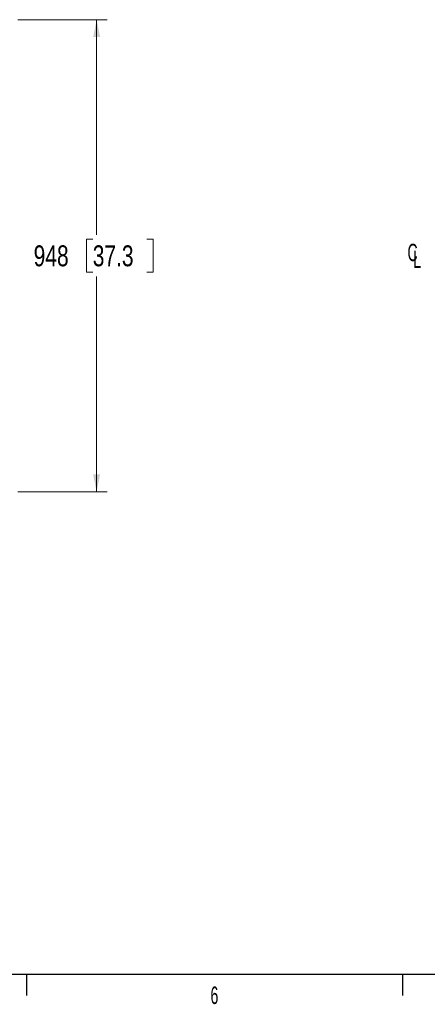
# Model space of a CAD drawing. Header units: inches. Extents: x 0.2 to 16.8, y 0.1 to 10.9.
# Tile 16 of 76: x 4.2 to 6.5, y 0.1 to 5.7. Entities that reach past the tile are written whole.
import ezdxf

# ---------------------------------------------------------------- set-up
doc = ezdxf.new("R2010")
doc.units = ezdxf.units.IN
doc.header["$MEASUREMENT"] = 0
doc.layers.add('FORMAT', color=7, linetype='Continuous')
doc.styles.add('SLDTEXTSTYLE0', font='TXT', dxfattribs={"width": 0.75})
doc.styles.add('SLDTEXTSTYLE1', font='TXT', dxfattribs={"width": 0.605})
doc.dimstyles.new('SLDDIMSTYLE1', dxfattribs={"dimtxt": 0.11811, "dimasz": 0.098425, "dimexe": 0, "dimexo": 0.0625, "dimgap": 0.029528, "dimtad": 0, "dimtih": 1, "dimtoh": 1, "dimdec": 0, "dimlfac": 355.6, "dimrnd": 1e-09, "dimzin": 12, "dimdsep": 46, "dimtxsty": 'SLDTEXTSTYLE0', "dimsah": 1, "dimcen": 0.09, "dimadec": 0, "dimazin": 3, "dimtfac": 1, "dimtdec": 0, "dimtofl": 0, "dimtmove": 0, "dimatfit": 3, "dimfxl": 0, "dimfrac": 2, "dimtolj": 1, "dimtzin": 12, "dimarcsym": 0})

# ---------------------------------------------------------------- blocks, each defined once
blk = doc.blocks.new('SW_SYMBOL_MOD_COM')
at = {"linetype": 'Continuous'}
h = blk.add_hatch(color=0, dxfattribs=at)
edge = h.paths.add_edge_path(flags=0)
edge.add_arc((19.7, 19.7), 19.7, 90, 180)
edge.add_line((0, 19.7), (19.7, 39.4))
h = blk.add_hatch(color=0, dxfattribs=at)
edge = h.paths.add_edge_path(flags=0)
edge.add_arc((19.7, 19.7), 19.7, 270, 360)
edge.add_line((39.4, 19.7), (19.7, 0))
at = {"layer": 'FORMAT', "color": 0}
for p, q in [((19.7, 59.1), (19.7, 49.2)), ((-19.7, 19.7), (-9.8, 19.7)), ((49.2, 19.7), (59.1, 19.7)), ((19.7, -19.7), (19.7, -9.8))]:
    blk.add_line(p, q, dxfattribs=at)
blk.add_circle((19.7, 19.7), 19.7, dxfattribs=at)
for points in [[(19.7, 19.7), (0, 19.7), (19.7, 39.4)], [(19.7, 19.7), (39.4, 19.7), (19.7, 0)]]:
    blk.add_solid(points, dxfattribs=at)
blk = doc.blocks.new('SW_NOTE_0_1')
at = {"layer": 'FORMAT', "color": 0, "xscale": 0.003222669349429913, "yscale": 0.003222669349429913, "zscale": 0.003222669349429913}
blk.add_blockref('SW_SYMBOL_MOD_COM', (0.3937, -0.3992), dxfattribs=at)
at = {"layer": 'FORMAT', "color": 0, "attachment_point": 1, "style": 'SLDTEXTSTYLE1'}
for s, insert, char_height in [('NOTES:', (0, 0.1269), 0.09843), ('1.', (0, -0.0109), 0.09843), ('DIMENSIONS ARE MM [INCHES]', (0.3937, -0.0109), 0.098425), ('2.', (0, -0.1487), 0.09843), ('DIMENSIONS SYMMETRICAL ABOUT CENTERLINE', (0.3937, -0.1487), 0.098425), ('DENOTES CENTER OF GRAVITY (COG)', (0.6723, -0.2865), 0.098425), ('3.', (0, -0.2865), 0.09843), ('4.', (0, -0.4243), 0.09843), ('UNLESS OTHERWISE NOTED, MOUNTING HOLES ARE M10 THREAD', (0.3937, -0.4243), 0.098425), ('WEIGHT (INDOOR)=  250LBS (113.4KG)', (0.3937, -0.5621), 0.098425), ('5.', (0, -0.5621), 0.09843), ('6.', (0, -0.6999), 0.09843), ('WEIGHT (OUTDOOR WEATHER-RESISTANT) = 210LBS  (95.3KG)', (0.3937, -0.6999), 0.098425)]:
    blk.add_mtext(s, dxfattribs=dict(at, insert=insert, char_height=char_height))
blk = doc.blocks.new('_D')
at = {"color": 7, "linetype": 'Continuous', "lineweight": 0}
for p, q in [((4.2018, 5.7088), (4.7055, 5.7088)), ((4.6464, 5.7088), (4.6464, 4.4931)), ((4.6246, 4.4691), (4.5886, 4.4691)), ((4.5886, 4.4691), (4.5886, 4.2816)), ((4.93, 4.4691), (4.966, 4.4691)), ((4.966, 4.4691), (4.966, 4.2816)), ((4.5886, 4.2816), (4.6246, 4.2816)), ((4.6464, 3.0419), (4.6464, 4.2576)), ((4.966, 4.2816), (4.93, 4.2816)), ((4.2018, 3.0419), (4.7055, 3.0419))]:
    blk.add_line(p, q, dxfattribs=at)
at = {"color": 7, "linetype": 'Continuous', "lineweight": 18}
for points in [[(4.6464, 5.7088), (4.6267, 5.6104), (4.6661, 5.6104)], [(4.6464, 3.0419), (4.6661, 3.1404), (4.6267, 3.1404)]]:
    blk.add_solid(points, dxfattribs=at)
at = {"color": 7, "linetype": 'Continuous', "lineweight": 18, "char_height": 0.11811, "attachment_point": 1, "style": 'SLDTEXTSTYLE0'}
for s, insert in [('948', (4.2908, 4.4339)), ('37.3', (4.6246, 4.4339))]:
    blk.add_mtext(s, dxfattribs=dict(at, insert=insert))
blk = doc.blocks.new('SW_SYMBOL_MOD_CL')
at = {"color": 0, "linetype": 'Continuous', "lineweight": 0, "char_height": 30.5, "attachment_point": 5, "style": 'SLDTEXTSTYLE1'}
for s, insert in [('C', (15.7, 23.6)), ('L', (23.6, 11.8))]:
    blk.add_mtext(s, dxfattribs=dict(at, insert=insert))

msp = doc.modelspace()

# ---------------------------------------------------------------- linework, layer by layer
at = {"color": 7, "linetype": 'Continuous', "lineweight": 25}
for p, q in [((16.685, 0.315), (0.315, 0.315)), ((4.25, 0.315), (4.25, 0.1969)), ((6.375, 0.315), (6.375, 0.1969))]:
    msp.add_line(p, q, dxfattribs=at)

# ---------------------------------------------------------------- block references
at = {"color": 7, "linetype": 'Continuous', "lineweight": 0, "xscale": 0.003222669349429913, "yscale": 0.003222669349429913, "zscale": 0.003222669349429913}
msp.add_blockref('SW_SYMBOL_MOD_CL', (6.3805, 4.317), dxfattribs=at)
at = {"layer": 'FORMAT'}
msp.add_blockref('SW_NOTE_0_1', (0.5467, 1.3317), dxfattribs=at)

# ---------------------------------------------------------------- texts
at = {"color": 7, "linetype": 'Continuous', "lineweight": 0, "insert": (5.3118, 0.2466), "char_height": 0.0984, "attachment_point": 2, "style": 'SLDTEXTSTYLE1'}
msp.add_mtext('6', dxfattribs=at)

# ---------------------------------------------------------------- dimensions: what is measured, and where the dimension line sits
at = {"color": 7, "linetype": 'Continuous', "lineweight": 18}
dim = msp.add_linear_dim(base=(4.6464, 3.0419), p1=(4.1427, 5.7088), p2=(4.1427, 3.0419), angle=90, dimstyle='SLDDIMSTYLE1', dxfattribs=at)
dim.commit()
dim.dimension.update_dxf_attribs({"geometry": '_D', "text_midpoint": (4.6464, 4.3754), "dimtype": 160})

doc.saveas('drawing.dxf')
